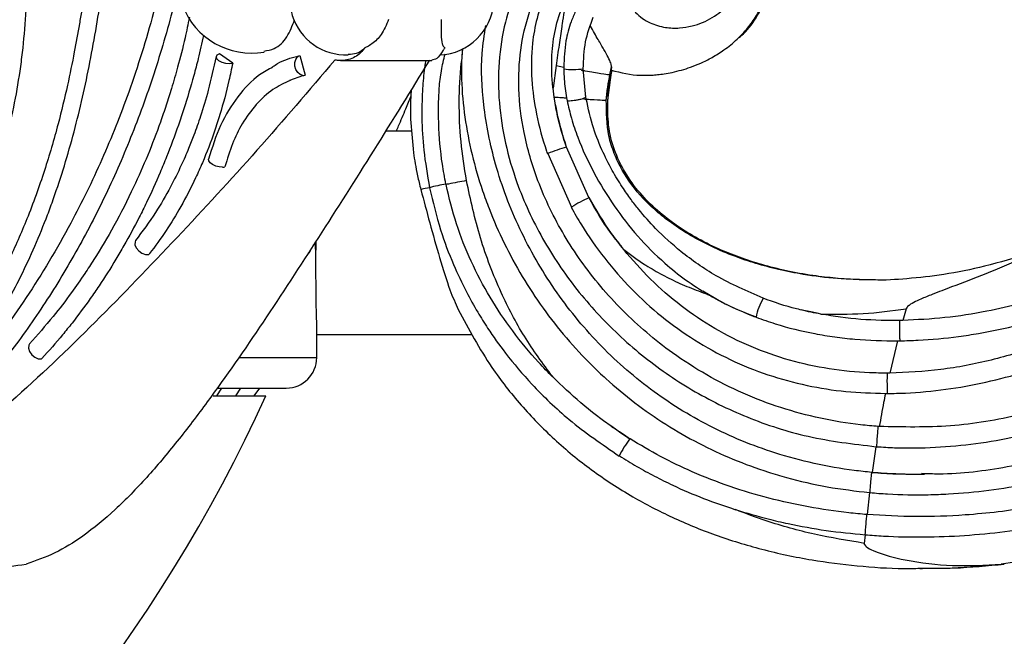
# Model space of a CAD drawing. Header units: millimetres. Extents: x 65 to 121, y 64 to 185.
# Tile 114 of 175: x 90.41 to 95.25, y 124.23 to 127.26. Entities that reach past the tile are written whole.
import ezdxf

# ---------------------------------------------------------------- set-up
doc = ezdxf.new("R2010")
doc.units = ezdxf.units.MM
doc.styles.add('SLDTEXTSTYLE0', font='TXT', dxfattribs={"width": 0.75})
doc.dimstyles.new('SLDDIMSTYLE0', dxfattribs={"dimtxt": 3.5, "dimasz": 3.302, "dimexe": 0, "dimexo": 0.0625, "dimgap": 0.875, "dimtad": 1, "dimdec": 0, "dimlfac": 20, "dimrnd": 1e-09, "dimzin": 12, "dimdsep": 46, "dimtxsty": 'SLDTEXTSTYLE0', "dimsah": 1, "dimcen": 0.09, "dimadec": 0, "dimazin": 3, "dimtfac": 1, "dimtdec": 0, "dimtofl": 0, "dimtmove": 0, "dimatfit": 3, "dimfxl": 0, "dimfrac": 2, "dimtolj": 1, "dimtzin": 12, "dimarcsym": 0})
doc.dimstyles.new('SLDDIMSTYLE1', dxfattribs={"dimtxt": 3.5, "dimasz": 3.302, "dimexe": 0, "dimexo": 0.0625, "dimgap": 0.875, "dimtad": 1, "dimdec": 0, "dimlfac": 20, "dimrnd": 1e-09, "dimzin": 12, "dimdsep": 46, "dimtxsty": 'SLDTEXTSTYLE0', "dimsah": 1, "dimcen": 0.09, "dimadec": 0, "dimazin": 3, "dimtfac": 1, "dimtdec": 0, "dimtmove": 0, "dimatfit": 0, "dimfxl": 0, "dimfrac": 2, "dimtolj": 1, "dimtzin": 12, "dimarcsym": 0})

# ---------------------------------------------------------------- blocks, each defined once
blk = doc.blocks.new('_D')
at = {"color": 7, "linetype": 'Continuous', "lineweight": 18}
for p, q in [((87.9732, 185.0116), (121.2937, 185.0116)), ((120.2937, 185.0116), (120.2937, 118.6561)), ((85.3725, 118.6561), (121.2937, 118.6561))]:
    blk.add_line(p, q, dxfattribs=at)
for points in [[(120.2937, 185.0116), (119.7857, 181.7096), (120.8017, 181.7096)], [(120.2937, 118.6561), (120.8017, 121.9581), (119.7857, 121.9581)]]:
    blk.add_solid(points, dxfattribs=at)
at = {"color": 7, "linetype": 'Continuous', "lineweight": 18, "insert": (115.782, 153.7638), "char_height": 3.5, "attachment_point": 1, "rotation": 90, "style": 'SLDTEXTSTYLE0'}
blk.add_mtext('1327', dxfattribs=at)
blk = doc.blocks.new('_D_1')
at = {"color": 7, "linetype": 'Continuous', "lineweight": 18}
for p, q in [((86.2605, 139.3984), (111.3595, 139.3984)), ((110.3595, 139.3984), (110.3595, 118.6561)), ((85.3725, 118.6561), (111.3595, 118.6561))]:
    blk.add_line(p, q, dxfattribs=at)
for points in [[(110.3595, 139.3984), (109.8515, 136.0964), (110.8675, 136.0964)], [(110.3595, 118.6561), (110.8675, 121.9581), (109.8515, 121.9581)]]:
    blk.add_solid(points, dxfattribs=at)
at = {"color": 7, "linetype": 'Continuous', "lineweight": 18, "insert": (105.8477, 126.8513), "char_height": 3.5, "attachment_point": 1, "rotation": 90, "style": 'SLDTEXTSTYLE0'}
blk.add_mtext('415', dxfattribs=at)

msp = doc.modelspace()

# ---------------------------------------------------------------- linework, layer by layer
at = {"color": 7, "linetype": 'Continuous', "lineweight": 25}
for p, q in [((91.45913, 127.04582), (91.3934, 127.09086)), ((92.58947, 127.11667), (92.58453, 127.05318)), ((91.78999, 127.08255), (91.81522, 126.98584)), ((91.99021, 127.05804), (92.43848, 127.05804)), ((93.04948, 127.03322), (93.03474, 126.92278)), ((93.04948, 127.03321), (93.08739, 127.02633)), ((93.08739, 127.02633), (93.08745, 127.01676)), ((93.19617, 126.87863), (93.18384, 127.0182)), ((93.31467, 126.98833), (93.32212, 127.02771)), ((93.32212, 127.02771), (93.32125, 127.01086)), ((93.32126, 126.98833), (93.32505, 127.01019)), ((91.74062, 126.96145), (91.80374, 126.98493)), ((93.29703, 126.86305), (93.31467, 126.98836)), ((93.30481, 126.86305), (93.32127, 126.98836)), ((93.48326, 126.98558), (93.48507, 126.98558)), ((93.04049, 126.87857), (93.03476, 126.92273)), ((93.10146, 126.87474), (93.10403, 126.86092)), ((92.34255, 126.71086), (92.21076, 126.71086)), ((93.21108, 126.38423), (93.10073, 126.63311)), ((93.00726, 126.60063), (93.00918, 126.60152)), ((93.00917, 126.60152), (93.126, 126.33796)), ((92.50837, 126.4487), (92.50799, 126.4505)), ((93.12431, 126.33663), (93.12601, 126.33796)), ((91.83899, 126.1189), (91.85845, 126.15431)), ((93.77226, 125.92592), (93.82678, 125.89404)), ((94.08519, 125.88392), (94.0692, 125.88928)), ((94.77144, 125.83705), (94.75532, 125.78043)), ((94.33477, 125.81611), (94.30357, 125.82256)), ((94.75532, 125.78043), (94.74094, 125.7802)), ((94.74094, 125.7802), (94.74094, 125.7802)), ((91.87213, 125.71086), (92.63262, 125.71086)), ((91.87246, 125.5978), (91.87246, 125.71086)), ((94.7286, 125.68005), (94.69095, 125.52148)), ((94.7286, 125.68005), (94.74241, 125.68023)), ((94.69095, 125.52148), (94.68002, 125.52144)), ((94.68002, 125.52144), (94.68002, 125.52144)), ((91.38052, 125.40983), (91.4061, 125.4478)), ((91.38819, 125.4478), (91.72246, 125.4478)), ((91.47391, 125.40983), (91.49883, 125.4478)), ((91.59073, 125.4478), (91.56301, 125.40983)), ((91.36301, 125.40983), (91.62246, 125.40983)), ((94.63967, 125.25895), (94.63498, 125.25929)), ((93.41181, 125.19686), (93.41363, 125.19853)), ((94.6235, 125.15986), (94.60509, 125.03324)), ((94.6235, 125.15986), (94.62779, 125.15955)), ((94.62778, 125.15955), (94.62779, 125.15955)), ((93.36186, 125.11525), (93.3603, 125.11396)), ((94.59231, 124.934), (94.57989, 124.82597)), ((94.59231, 124.934), (94.59394, 124.93385)), ((94.59394, 124.93385), (94.59394, 124.93385)), ((94.57989, 124.82597), (94.57872, 124.82606)), ((94.56974, 124.72647), (94.5658, 124.68451)), ((94.56974, 124.72647), (94.57062, 124.7264)), ((94.57062, 124.72639), (94.57062, 124.7264)), ((94.83835, 124.56014), (94.85232, 124.56014))]:
    msp.add_line(p, q, dxfattribs=at)
at = {"color": 1, "linetype": 'Continuous', "lineweight": 25}
msp.add_line((91.49413, 125.5978), (91.87246, 125.5978), dxfattribs=at)
at = {"color": 7, "linetype": 'Continuous', "lineweight": 25, "flags": 128}
for points in [[(91.3934, 127.09086), (91.38184, 127.08532), (91.37704, 127.07718), (91.37974, 127.0677), (91.38953, 127.05831), (91.40491, 127.05045), (91.42354, 127.04532), (91.44258, 127.04369), (91.45913, 127.04582)], [(91.80376, 126.98493), (91.79048, 126.98959), (91.77871, 126.99979), (91.76991, 127.01425), (91.76517, 127.0312), (91.76508, 127.04851), (91.76965, 127.06405), (91.77831, 127.07589), (91.78999, 127.08255)], [(91.40947, 126.53433), (91.3927, 126.53533), (91.37542, 126.53957), (91.3598, 126.5465), (91.34785, 126.55526), (91.34106, 126.56472), (91.34016, 126.57314)], [(90.98125, 126.17335), (90.97861, 126.16717), (90.9784, 126.15253), (90.98485, 126.13668), (90.99697, 126.12206), (91.01292, 126.11087), (91.03026, 126.10483), (91.04636, 126.10485)], [(91.839, 126.11892), (91.83145, 126.11087), (91.82928, 126.10943)], [(90.45897, 125.66496), (90.45558, 125.65843), (90.45422, 125.64347), (90.45946, 125.62695), (90.47049, 125.61139), (90.48565, 125.59917), (90.50262, 125.59215), (90.51881, 125.59139)]]:
    msp.add_lwpolyline(points, dxfattribs=at)
at = {"color": 7, "linetype": 'Continuous', "lineweight": 25}
for centre, radius, start, end in [((91.55189, 127.4583), 0.36346, 121.49749, 279.79262), ((92.0163, 127.36297), 0.27686, 122.61416, 272.21004), ((92.46698, 127.36297), 0.27686, 272.42591, 355.92676), ((91.80728, 127.01322), 0.0285, 262.90272, 286.18445), ((91.40736, 126.59157), 0.05728, 272.11519, 283.60263), ((103.90692, 126.0614), 12.03989, 179.494279, 181.668388), ((94.28807, 125.75248), 0.25811, 147.99268, 170.18813), ((91.72246, 125.5978), 0.15, 270, 0), ((84.62246, 128.60428), 7.69444, 278.917496, 335.470453)]:
    msp.add_arc(centre, radius, start, end, dxfattribs=at)
at = {"color": 1, "linetype": 'Continuous', "lineweight": 25}
for centre, radius, start, end in [((93.13051, 127.34405), 0.33011, 262.50528, 279.29868), ((93.55384, 125.16187), 1.53924, 107.09134, 110.72294), ((92.60472, 125.8139), 0.64391, 98.63963, 105.97485), ((93.6303, 125.50582), 0.97302, 115.47248, 121.2165), ((93.79034, 124.90421), 0.47847, 142.2908, 153.99913)]:
    msp.add_arc(centre, radius, start, end, dxfattribs=at)
at = {"color": 7, "linetype": 'Continuous', "lineweight": 25}
for points, knots in [([(90.85442, 128.06185), (90.83805, 128.00674), (90.80816, 127.90606), (90.78415, 127.75341), (90.76539, 127.62879), (90.75089, 127.52859), (90.73872, 127.44608), (90.72753, 127.37335), (90.71644, 127.30455), (90.70113, 127.21391), (90.67879, 127.09118), (90.64496, 126.9266), (90.59778, 126.73085), (90.53301, 126.50965), (90.45191, 126.28518), (90.36272, 126.08374), (90.27657, 125.91911), (90.19917, 125.78942), (90.12576, 125.67887), (90.04717, 125.57154), (89.95231, 125.45564), (89.84533, 125.34085), (89.736, 125.23842), (89.63422, 125.15467), (89.53564, 125.08267), (89.43151, 125.01671), (89.35011, 124.97058), (89.30318, 124.94984), (89.29602, 124.94667)], [0, 0, 0, 0, 0.044973, 0.0821486, 0.1126193, 0.1365755, 0.1553764, 0.1730595, 0.1899321, 0.205993, 0.2399543, 0.2810467, 0.3295602, 0.3897227, 0.4554828, 0.514526, 0.5654346, 0.6079018, 0.6415025, 0.6795188, 0.7244947, 0.7757665, 0.8240035, 0.8662644, 0.9036811, 0.9449494, 0.9915962, 1, 1, 1, 1]), ([(98.93628, 128.07596), (98.91495, 128.05034), (98.85097, 127.97346), (98.76696, 127.82954), (98.67478, 127.65353), (98.55672, 127.41614), (98.40504, 127.12095), (98.21194, 126.78758), (98.00258, 126.48041), (97.7846, 126.2083), (97.55091, 125.96222), (97.3054, 125.74177), (97.04311, 125.54206), (96.76613, 125.36395), (96.4763, 125.20828), (96.17568, 125.07612), (95.91743, 124.98659), (95.70728, 124.92811), (95.54797, 124.89102), (95.33351, 124.85079), (95.09086, 124.82235), (94.82082, 124.81201), (94.6602, 124.82131), (94.57989, 124.82597)], [0, 0, 0, 0, 0.01718823, 0.05157859, 0.08590322, 0.12021864, 0.18885919, 0.25752445, 0.31887861, 0.38021682, 0.43680689, 0.49339762, 0.54997654, 0.60655801, 0.66312558, 0.71969187, 0.77608415, 0.8042634, 0.83244281, 0.86062271, 0.91702806, 0.95851597, 1, 1, 1, 1]), ([(88.61571, 124.7264), (88.63239, 124.72423), (88.68616, 124.71726), (88.77833, 124.71405), (88.89226, 124.72161), (89.00676, 124.74075), (89.12127, 124.77061), (89.23529, 124.81083), (89.32949, 124.85263), (89.42281, 124.90038), (89.51513, 124.95396), (89.62389, 125.02728), (89.73022, 125.10933), (89.83374, 125.19981), (89.93403, 125.29851), (90.01458, 125.38744), (90.09258, 125.48129), (90.16792, 125.58001), (90.25365, 125.706), (90.33423, 125.83938), (90.40942, 125.97965), (90.47888, 126.12651), (90.53163, 126.25416), (90.58055, 126.3853), (90.62568, 126.51974), (90.67388, 126.68565), (90.7163, 126.85555), (90.75331, 127.02873), (90.78588, 127.20417), (90.82241, 127.43016), (90.8545, 127.65188), (90.88634, 127.86771), (90.9158, 127.96425), (90.93049, 128.0124)], [0, 0, 0, 0, 0.0151889, 0.0489655, 0.0827411, 0.1165151, 0.1502877, 0.1840598, 0.2178312, 0.2347126, 0.2684831, 0.3022534, 0.3360233, 0.3697931, 0.4035628, 0.4373328, 0.4542142, 0.4879846, 0.521755, 0.5555259, 0.5892963, 0.6230672, 0.6568379, 0.6737194, 0.7074886, 0.7412567, 0.7750239, 0.8087892, 0.8425527, 0.876315, 0.9379362, 0.9690464, 1, 1, 1, 1]), ([(88.62594, 124.93385), (88.64198, 124.93149), (88.69475, 124.92373), (88.76698, 124.92178), (88.86069, 124.92812), (88.95475, 124.94374), (89.04856, 124.97068), (89.14173, 125.00566), (89.23408, 125.04845), (89.32483, 125.10106), (89.41402, 125.16053), (89.48403, 125.21348), (89.56952, 125.28604), (89.65287, 125.36486), (89.73302, 125.45144), (89.81047, 125.54361), (89.87017, 125.62178), (89.94167, 125.72474), (90.00996, 125.83282), (90.07358, 125.94745), (90.13341, 126.06676), (90.18937, 126.19063), (90.23981, 126.32021), (90.28589, 126.45379), (90.31915, 126.5638), (90.35595, 126.70494), (90.38797, 126.84954), (90.41292, 126.9986), (90.432, 127.15081), (90.44447, 127.30639), (90.44666, 127.47788), (90.43676, 127.62091), (90.42153, 127.72783), (90.40131, 127.81754), (90.37304, 127.90794), (90.34361, 127.96218), (90.32725, 127.99233)], [0, 0, 0, 0, 0.016775, 0.0551896, 0.0743857, 0.112796, 0.1512036, 0.1703986, 0.2088034, 0.2472064, 0.2664013, 0.3048024, 0.323997, 0.3623971, 0.4007964, 0.419991, 0.4583904, 0.4775848, 0.515984, 0.5543834, 0.5735779, 0.6119776, 0.6503777, 0.6695722, 0.7079732, 0.7271678, 0.7655698, 0.803975, 0.8231707, 0.8615885, 0.9000283, 0.9262199, 0.9457877, 0.9624863, 0.9791485, 1, 1, 1, 1]), ([(91.20389, 127.9691), (91.19514, 127.90831), (91.17954, 127.79993), (91.15376, 127.65956), (91.13168, 127.55183), (91.1117, 127.46263), (91.09143, 127.3785), (91.04213, 127.18803), (90.95642, 126.91327), (90.81876, 126.56858), (90.65229, 126.22789), (90.44737, 125.88649), (90.26699, 125.64378), (90.14672, 125.50043), (90.09552, 125.44184), (90.04521, 125.38648), (89.99592, 125.33426), (89.93979, 125.27689), (89.86644, 125.20531), (89.76605, 125.11286), (89.68804, 125.04863), (89.64437, 125.01267)], [0, 0, 0, 0, 0.0477097, 0.0850506, 0.1121423, 0.1346895, 0.1577673, 0.1813381, 0.2928704, 0.3925629, 0.4923551, 0.6190267, 0.7456778, 0.7705649, 0.7954646, 0.8196084, 0.8421872, 0.8647274, 0.8975686, 0.9426591, 1, 1, 1, 1]), ([(94.59394, 124.93385), (94.62292, 124.93149), (94.71824, 124.92373), (94.84725, 124.92178), (95.0134, 124.92812), (95.17901, 124.94374), (95.34308, 124.97068), (95.50549, 125.00566), (95.6661, 125.04845), (95.82377, 125.10106), (95.9789, 125.16054), (96.10092, 125.21348), (96.25045, 125.28604), (96.39694, 125.36486), (96.53906, 125.45144), (96.6776, 125.54361), (96.78549, 125.62178), (96.91637, 125.72474), (97.04322, 125.83282), (97.16426, 125.94745), (97.28064, 126.06676), (97.39227, 126.19063), (97.49719, 126.32022), (97.59679, 126.45379), (97.67209, 126.5638), (97.76035, 126.70494), (97.84277, 126.84954), (97.91638, 126.9986), (97.98249, 127.15081), (98.03999, 127.30639), (98.08652, 127.47788), (98.10751, 127.62091), (98.11099, 127.72783), (98.10199, 127.81754), (98.08013, 127.90794), (98.04624, 127.96218), (98.0274, 127.99233)], [0, 0, 0, 0, 0.0167749, 0.0551895, 0.0743856, 0.112796, 0.1512035, 0.1703987, 0.2088034, 0.2472065, 0.2664012, 0.3048025, 0.323997, 0.3623972, 0.4007965, 0.4199909, 0.4583903, 0.4775847, 0.5159839, 0.5543834, 0.5735779, 0.6119777, 0.6503776, 0.6695722, 0.7079732, 0.7271679, 0.7655698, 0.803975, 0.8231707, 0.8615886, 0.9000283, 0.9262199, 0.9457877, 0.9624863, 0.9791485, 1, 1, 1, 1]), ([(97.9477, 127.93199), (97.96236, 127.90748), (98.00056, 127.84363), (98.01396, 127.71876), (98.00422, 127.57685), (97.95967, 127.37022), (97.86461, 127.10898), (97.73484, 126.85345), (97.58666, 126.60853), (97.42058, 126.37455), (97.19569, 126.11363), (96.9475, 125.87487), (96.7233, 125.69597), (96.48759, 125.53354), (96.24087, 125.38784), (95.92944, 125.24284), (95.60487, 125.12934), (95.27179, 125.05616), (95.0173, 125.02122), (94.87633, 125.0263), (94.84777, 125.02733)], [0, 0, 0, 0, 0.0184189, 0.0479759, 0.0790217, 0.1101542, 0.18307, 0.2558398, 0.2921736, 0.3649093, 0.4376386, 0.5103662, 0.5830911, 0.6194231, 0.692149, 0.7648822, 0.8376242, 0.9103834, 0.9818419, 1, 1, 1, 1]), ([(94.57062, 124.7264), (94.60046, 124.72423), (94.69666, 124.71726), (94.85966, 124.71405), (95.05898, 124.72161), (95.25743, 124.74075), (95.45446, 124.77061), (95.64956, 124.81083), (95.8102, 124.85263), (95.9691, 124.90038), (96.12619, 124.95396), (96.31143, 125.02728), (96.49304, 125.10933), (96.6707, 125.19981), (96.84403, 125.29851), (96.98458, 125.38744), (97.12191, 125.48129), (97.25595, 125.58001), (97.41112, 125.706), (97.56011, 125.83938), (97.70274, 125.97965), (97.83865, 126.12651), (97.94593, 126.25416), (98.04878, 126.3853), (98.14727, 126.51974), (98.25873, 126.68566), (98.3637, 126.85555), (98.46273, 127.02874), (98.55734, 127.20411), (98.67239, 127.43046), (98.78669, 127.65014), (98.86614, 127.81748), (98.90371, 127.86853), (98.905, 127.87028)], [0, 0, 0, 0, 0.0156562, 0.0504723, 0.085287, 0.1201002, 0.1549122, 0.1897233, 0.2245337, 0.2419347, 0.2767443, 0.3115534, 0.3463624, 0.3811714, 0.4159802, 0.4507893, 0.4681901, 0.5029995, 0.5378092, 0.5726189, 0.6074285, 0.6422385, 0.6770483, 0.6944493, 0.7292575, 0.7640646, 0.7988707, 0.833675, 0.8684775, 0.9032785, 0.9667956, 0.9988631, 1, 1, 1, 1]), ([(93.63017, 127.75801), (93.61477, 127.76709), (93.55404, 127.80288), (93.43602, 127.83492), (93.28394, 127.82114), (93.1598, 127.76809), (93.03294, 127.67639), (92.92839, 127.5535), (92.84666, 127.39745), (92.79256, 127.23485), (92.76417, 127.05083), (92.76589, 126.84991), (92.79695, 126.65096), (92.86333, 126.42501), (92.97677, 126.18002), (93.1465, 125.9285), (93.35161, 125.70522), (93.54798, 125.54644), (93.75986, 125.41063), (93.99037, 125.29763), (94.29488, 125.19873), (94.51142, 125.17312), (94.6235, 125.15986)], [0, 0, 0, 0, 0.012605, 0.0497292, 0.0838692, 0.1186078, 0.1435721, 0.1938609, 0.2305503, 0.2672809, 0.3141651, 0.3611028, 0.4083809, 0.4556364, 0.5267143, 0.5977474, 0.6687611, 0.7397699, 0.775202, 0.8462157, 0.920405, 1, 1, 1, 1]), ([(93.43946, 127.29609), (93.45071, 127.28542), (93.47249, 127.26474), (93.52197, 127.23707), (93.58405, 127.21879), (93.65487, 127.21624), (93.73418, 127.22913), (93.81935, 127.26473), (93.90046, 127.33069), (93.96172, 127.41939), (93.98922, 127.51516), (93.98815, 127.60908), (93.96845, 127.69309), (93.92616, 127.77958), (93.88258, 127.82978), (93.85976, 127.85605)], [0, 0, 0, 0, 0.0424921, 0.0823047, 0.1549579, 0.2194912, 0.2767873, 0.3759254, 0.4698863, 0.5607686, 0.6686296, 0.7379683, 0.8177071, 0.9045939, 1, 1, 1, 1]), ([(94.63498, 125.25929), (94.6059, 125.26174), (94.51022, 125.26983), (94.3492, 125.2967), (94.15533, 125.34836), (93.968, 125.4197), (93.78928, 125.5099), (93.58629, 125.64037), (93.37162, 125.82314), (93.16878, 126.06374), (93.03751, 126.28412), (92.94578, 126.49666), (92.88812, 126.69299), (92.86152, 126.91037), (92.87053, 127.11059), (92.90812, 127.27689), (92.96522, 127.41275), (93.02562, 127.51097), (93.09429, 127.59071), (93.17863, 127.6624), (93.2848, 127.71694), (93.40984, 127.7343), (93.50174, 127.71413), (93.54873, 127.68943), (93.5615, 127.68273)], [0, 0, 0, 0, 0.02262296, 0.07444343, 0.1262595, 0.17782907, 0.22940091, 0.28097157, 0.36430271, 0.44646495, 0.52332388, 0.5616625, 0.62529093, 0.68077374, 0.73020906, 0.77956224, 0.81169086, 0.84378349, 0.86829611, 0.89277755, 0.92910584, 0.95893107, 0.98884636, 1, 1, 1, 1]), ([(93.5615, 127.68273), (93.53469, 127.68968), (93.46462, 127.70788), (93.34484, 127.69298), (93.21076, 127.63713), (93.08617, 127.53378), (93.00078, 127.40142), (92.95324, 127.26641), (92.92792, 127.12557), (92.9263, 126.96652), (92.95116, 126.78842), (92.98407, 126.6683), (93.00582, 126.60482), (93.00726, 126.60063)], [0, 0, 0, 0, 0.0553938, 0.1448089, 0.2360424, 0.3448697, 0.4644288, 0.5476253, 0.6309427, 0.7507092, 0.865243, 0.9910951, 1, 1, 1, 1]), ([(93.94175, 127.1647), (93.95175, 127.17294), (93.99125, 127.20554), (94.04337, 127.27919), (94.09336, 127.37759), (94.10755, 127.4482), (94.11418, 127.48119)], [0, 0, 0, 0, 0.1053812, 0.4165024, 0.7273649, 1, 1, 1, 1]), ([(91.1914, 127.42691), (91.18471, 127.39777), (91.15219, 127.25606), (91.09597, 127.06455), (91.0242, 126.85278), (90.94604, 126.646), (90.85901, 126.44669), (90.76377, 126.25561), (90.66328, 126.07016), (90.55524, 125.89337), (90.41173, 125.68398), (90.29051, 125.52587), (90.16374, 125.37761), (90.04069, 125.24385), (89.88617, 125.0921), (89.76003, 124.98371), (89.69501, 124.9317), (89.69405, 124.93093)], [0, 0, 0, 0, 0.0270517, 0.1315928, 0.1838421, 0.2360915, 0.3406301, 0.3928791, 0.4451281, 0.5496638, 0.6019126, 0.7064461, 0.7586947, 0.8109429, 0.9039375, 0.9985775, 1, 1, 1, 1]), ([(93.03475, 126.92283), (93.03465, 126.9237), (93.02878, 126.9775), (93.02515, 127.07448), (93.04276, 127.21317), (93.07129, 127.30468), (93.09453, 127.35183), (93.09843, 127.35974)], [0, 0, 0, 0, 0.0058604, 0.3630664, 0.6473599, 0.940834, 1, 1, 1, 1]), ([(93.09844, 127.35974), (93.09204, 127.31938), (93.08495, 127.27474), (93.07397, 127.1999), (93.06412, 127.13141), (93.05456, 127.06726), (93.04948, 127.03322)], [0, 0, 0, 0, 0.3712331, 0.4106843, 0.6872836, 1, 1, 1, 1]), ([(94.62779, 125.15955), (94.65695, 125.1578), (94.75284, 125.15202), (94.91592, 125.15428), (95.11538, 125.17288), (95.31245, 125.20728), (95.50615, 125.256), (95.75935, 125.33901), (96.00361, 125.44744), (96.23621, 125.57776), (96.40441, 125.68583), (96.62004, 125.84289), (96.822, 126.01824), (97.0088, 126.20893), (97.14103, 126.35914), (97.27963, 126.53426), (97.40985, 126.72213), (97.52334, 126.91966), (97.60608, 127.10507), (97.64169, 127.25018), (97.64376, 127.33156), (97.64419, 127.34813)], [0, 0, 0, 0, 0.0218209, 0.0717529, 0.1216922, 0.1714407, 0.2211849, 0.2709265, 0.3705633, 0.4202986, 0.4700329, 0.5197659, 0.6193511, 0.6690814, 0.7188119, 0.7685418, 0.8356373, 0.8892575, 0.9385371, 0.9874861, 1, 1, 1, 1]), ([(97.54482, 127.34618), (97.54282, 127.31306), (97.53784, 127.23097), (97.49786, 127.10393), (97.41024, 126.91244), (97.27404, 126.69211), (97.09014, 126.44857), (96.89812, 126.23249), (96.69048, 126.03249), (96.46813, 125.8507), (96.23985, 125.69428), (96.0085, 125.56271), (95.78375, 125.45826), (95.55891, 125.37542), (95.29778, 125.30357), (94.99024, 125.25119), (94.75649, 125.25636), (94.63967, 125.25895)], [0, 0, 0, 0, 0.0260759, 0.0646515, 0.1033657, 0.190745, 0.2658991, 0.3410633, 0.4156625, 0.4902557, 0.5646062, 0.6311279, 0.697643, 0.7577965, 0.8179424, 0.9090067, 1, 1, 1, 1]), ([(93.14568, 127.30026), (93.13797, 127.28312), (93.11706, 127.23663), (93.09284, 127.14457), (93.08937, 127.06923), (93.08739, 127.02631)], [0, 0, 0, 0, 0.2009183, 0.5447516, 1, 1, 1, 1]), ([(91.24601, 127.27115), (91.23916, 127.23709), (91.22234, 127.15358), (91.19205, 127.03729), (91.16046, 126.9274), (91.13198, 126.83772), (91.07505, 126.67178), (90.99201, 126.47063), (90.8787, 126.24885), (90.79629, 126.1097), (90.72567, 126.00147), (90.65953, 125.90714), (90.56963, 125.78943), (90.49836, 125.70926), (90.45895, 125.66493)], [0, 0, 0, 0, 0.0523471, 0.1283326, 0.1844686, 0.2295591, 0.2755904, 0.4613737, 0.5800935, 0.6896076, 0.7365823, 0.8037932, 0.8915205, 1, 1, 1, 1]), ([(91.61253, 127.10465), (91.62978, 127.10754), (91.67346, 127.11485), (91.72926, 127.16828), (91.75226, 127.22915), (91.76343, 127.2587)], [0, 0, 0, 0, 0.2513231, 0.6363881, 1, 1, 1, 1]), ([(92.22632, 127.25949), (92.21549, 127.23379), (92.19614, 127.1879), (92.15518, 127.14675), (92.12542, 127.12792), (92.11314, 127.12263), (92.10935, 127.121)], [0, 0, 0, 0, 0.4437906, 0.7924366, 0.9360303, 1, 1, 1, 1]), ([(92.48517, 127.25949), (92.48445, 127.23379), (92.48318, 127.1879), (92.48658, 127.14675), (92.49488, 127.12791), (92.50047, 127.12263), (92.5022, 127.121)], [0, 0, 0, 0, 0.4437876, 0.7924363, 0.9360287, 1, 1, 1, 1]), ([(93.18385, 127.01825), (93.18537, 127.06258), (93.18837, 127.15034), (93.21802, 127.23134), (93.2327, 127.27143)], [0, 0, 0, 0, 0.5051204, 1, 1, 1, 1]), ([(94.60312, 125.03343), (94.57428, 125.03641), (94.47912, 125.04625), (94.31898, 125.07464), (94.07785, 125.13908), (93.80212, 125.25242), (93.50902, 125.43529), (93.25149, 125.66264), (93.03481, 125.92926), (92.86397, 126.22604), (92.74724, 126.53348), (92.68994, 126.82525), (92.67669, 127.05664), (92.69694, 127.1851), (92.70416, 127.23087)], [0, 0, 0, 0, 0.0269708, 0.0889727, 0.1509687, 0.258736, 0.3645435, 0.4703456, 0.5761451, 0.6819245, 0.7867956, 0.8795668, 0.9570807, 1, 1, 1, 1]), ([(93.32212, 127.02771), (93.32169, 127.03317), (93.32081, 127.04418), (93.3071, 127.07325), (93.28558, 127.11213), (93.2568, 127.16044), (93.23219, 127.2046), (93.21927, 127.22778)], [0, 0, 0, 0, 0.1942936, 0.3911272, 0.5821478, 0.7806371, 1, 1, 1, 1]), ([(97.24181, 127.18964), (97.23405, 127.15712), (97.21385, 127.07245), (97.14433, 126.94781), (97.03426, 126.79111), (96.8894, 126.62175), (96.65044, 126.38526), (96.38969, 126.17188), (96.11132, 125.98452), (95.89408, 125.85763), (95.66792, 125.74662), (95.43331, 125.65355), (95.19102, 125.58206), (94.94291, 125.53306), (94.77492, 125.52534), (94.69095, 125.52148)], [0, 0, 0, 0, 0.0314917, 0.0819787, 0.1326587, 0.2115989, 0.290609, 0.4480003, 0.5267305, 0.6054501, 0.6840293, 0.76315, 0.8422458, 0.9211447, 1, 1, 1, 1]), ([(91.31581, 127.1821), (91.30737, 127.14389), (91.29265, 127.07718), (91.26047, 126.95656), (91.22802, 126.84734), (91.18329, 126.71399), (91.14442, 126.60977), (91.0921, 126.48283), (91.04733, 126.38398), (90.98792, 126.26398), (90.93765, 126.17092), (90.87165, 126.05839), (90.81635, 125.97147), (90.7443, 125.86689), (90.6844, 125.7865), (90.60525, 125.68822), (90.55475, 125.63034), (90.51955, 125.59219), (90.51881, 125.59139)], [0, 0, 0, 0, 0.0596082, 0.1040608, 0.1929831, 0.2374354, 0.3263573, 0.3708095, 0.4597309, 0.5041832, 0.5931037, 0.6375564, 0.7264768, 0.7709289, 0.8598489, 0.9043013, 0.9979756, 1, 1, 1, 1]), ([(94.68032, 125.42145), (94.70966, 125.42193), (94.80562, 125.42348), (94.96771, 125.43908), (95.16446, 125.47462), (95.35773, 125.52572), (95.54679, 125.59045), (95.73125, 125.66729), (95.91072, 125.75518), (96.08495, 125.85309), (96.25386, 125.95997), (96.47225, 126.11296), (96.67942, 126.28173), (96.87282, 126.4655), (97.01069, 126.61052), (97.13847, 126.76538), (97.23504, 126.90725), (97.29994, 127.03291), (97.32948, 127.11522), (97.338, 127.16407), (97.34019, 127.17665)], [0, 0, 0, 0, 0.026289, 0.0859814, 0.1456629, 0.2053354, 0.2650007, 0.3246597, 0.3843152, 0.4439672, 0.5036157, 0.563262, 0.6826703, 0.7423197, 0.8019746, 0.8616512, 0.9219545, 0.9552775, 0.9884807, 1, 1, 1, 1]), ([(92.10935, 127.121), (92.1061, 127.11676), (92.08823, 127.09344), (92.04647, 127.06373), (91.99621, 127.05547), (91.96701, 127.05994), (91.96097, 127.06086)], [0, 0, 0, 0, 0.0884204, 0.4857203, 0.8936387, 1, 1, 1, 1]), ([(92.0272, 127.08967), (92.04133, 127.09016), (92.06865, 127.09109), (92.09456, 127.10787), (92.10701, 127.11892), (92.10935, 127.121)], [0, 0, 0, 0, 0.4650994, 0.8993394, 1, 1, 1, 1]), ([(92.5022, 127.121), (92.49974, 127.11677), (92.48623, 127.09353), (92.46309, 127.06396), (92.44617, 127.06139), (92.43837, 127.06021)], [0, 0, 0, 0, 0.10709473, 0.58831099, 1, 1, 1, 1]), ([(92.50799, 126.4505), (92.50173, 126.48327), (92.48294, 126.58165), (92.46863, 126.768), (92.47089, 126.95133), (92.49707, 127.06306), (92.50349, 127.09045)], [0, 0, 0, 0, 0.15512944, 0.46582153, 0.86901726, 1, 1, 1, 1]), ([(92.58988, 127.1168), (92.5879, 127.10292), (92.58568, 127.08738), (92.58601, 127.07174), (92.58605, 127.07006)], [0, 0, 0, 0, 0.8926552, 1, 1, 1, 1]), ([(91.96097, 127.06086), (91.83427, 126.91185), (91.58087, 126.61382), (91.18597, 126.18614), (90.78451, 125.76798), (90.43484, 125.43491), (90.14125, 125.18388), (89.90762, 125.00499), (89.66753, 124.84633), (89.4349, 124.72258), (89.21207, 124.63125), (89.07173, 124.59876), (89.00135, 124.58246)], [0, 0, 0, 0, 0.1415494, 0.2831057, 0.4250453, 0.5669532, 0.6427886, 0.7186126, 0.7952357, 0.8718347, 0.9357246, 1, 1, 1, 1]), ([(92.42697, 127.06086), (92.33545, 126.91185), (92.1524, 126.61382), (91.88024, 126.18614), (91.60852, 125.76798), (91.37747, 125.43491), (91.18661, 125.18388), (91.0359, 125.00499), (90.88165, 124.84633), (90.73121, 124.72258), (90.58538, 124.63125), (90.49042, 124.59876), (90.44279, 124.58246)], [0, 0, 0, 0, 0.1415497, 0.2831059, 0.4250455, 0.5669533, 0.6427887, 0.7186128, 0.7952358, 0.8718347, 0.9357247, 1, 1, 1, 1]), ([(91.37717, 127.078), (91.3651, 127.02215), (91.3434, 126.92171), (91.30503, 126.79417), (91.27183, 126.69952), (91.24011, 126.61922), (91.20256, 126.53347), (91.14933, 126.4274), (91.07597, 126.30113), (91.01471, 126.21848), (90.98123, 126.17331)], [0, 0, 0, 0, 0.1588577, 0.2857211, 0.381471, 0.4515122, 0.5415778, 0.6628901, 0.8157187, 1, 1, 1, 1]), ([(91.45913, 127.04582), (91.45314, 127.01697), (91.43518, 126.93038), (91.40505, 126.81886), (91.36153, 126.68411), (91.32171, 126.58041), (91.26619, 126.45641), (91.20766, 126.34346), (91.13132, 126.21932), (91.07681, 126.14366), (91.04741, 126.10619), (91.04636, 126.10485)], [0, 0, 0, 0, 0.078703, 0.236189, 0.3148923, 0.4723778, 0.5510811, 0.7085639, 0.8487782, 0.9945963, 1, 1, 1, 1]), ([(91.65703, 127.02881), (91.66445, 127.03373), (91.70206, 127.05869), (91.7482, 127.07291), (91.7864, 127.08172), (91.78999, 127.08255)], [0, 0, 0, 0, 0.1819464, 0.9229404, 1, 1, 1, 1]), ([(92.40839, 127.05804), (92.40593, 127.04172), (92.39844, 126.99191), (92.39097, 126.89822), (92.38823, 126.76771), (92.39689, 126.60847), (92.41676, 126.49453), (92.4275, 126.43295)], [0, 0, 0, 0, 0.0788574, 0.2407165, 0.4484569, 0.7018995, 1, 1, 1, 1]), ([(92.60899, 126.46782), (92.59891, 126.53184), (92.57875, 126.6599), (92.57071, 126.85362), (92.5771, 126.98472), (92.58425, 127.05058), (92.5845, 127.05286)], [0, 0, 0, 0, 0.3307972, 0.6616438, 0.9882573, 1, 1, 1, 1]), ([(92.58452, 127.05255), (92.5844, 127.02336), (92.58401, 126.9321), (92.59842, 126.77908), (92.63357, 126.59607), (92.67703, 126.44696), (92.73006, 126.30124), (92.79245, 126.15909), (92.8814, 125.99545), (92.98359, 125.83974), (93.09832, 125.69305), (93.20402, 125.57944), (93.31664, 125.47297), (93.43589, 125.37374), (93.58867, 125.26744), (93.75002, 125.17471), (93.91867, 125.09621), (94.0642, 125.04292), (94.21893, 124.997), (94.38462, 124.95844), (94.5225, 124.94222), (94.59231, 124.934)], [0, 0, 0, 0, 0.0273349, 0.0854618, 0.143574, 0.2016754, 0.2307027, 0.2887971, 0.34689, 0.4049808, 0.4630739, 0.5211683, 0.5501954, 0.6082895, 0.6663844, 0.7244799, 0.7825744, 0.8406674, 0.8696941, 0.9340345, 1, 1, 1, 1]), ([(100.26928, 127.06086), (100.0473, 126.91185), (99.60332, 126.61382), (98.92467, 126.18614), (98.23978, 125.76798), (97.64891, 125.43491), (97.15597, 125.18388), (96.76489, 125.00499), (96.36363, 124.84633), (95.97384, 124.72258), (95.59873, 124.63125), (95.35933, 124.59876), (95.23927, 124.58246)], [0, 0, 0, 0, 0.1415495, 0.2831059, 0.4250453, 0.5669533, 0.6427886, 0.7186127, 0.7952358, 0.8718349, 0.9357248, 1, 1, 1, 1]), ([(91.65697, 127.02553), (91.6346, 127.01391), (91.57001, 126.98035), (91.4817, 126.884), (91.3942, 126.74552), (91.35813, 126.63046), (91.34016, 126.57316)], [0, 0, 0, 0, 0.15046255, 0.43440526, 0.71830833, 1, 1, 1, 1]), ([(93.08745, 127.01676), (93.08796, 127.0001), (93.08895, 126.96796), (93.09384, 126.92053), (93.09892, 126.89), (93.10146, 126.87472)], [0, 0, 0, 0, 0.34934002, 0.67415302, 1, 1, 1, 1]), ([(93.17402, 127.0109), (93.18011, 127.00984), (93.20347, 127.00576), (93.2539, 126.99712), (93.30284, 126.9892), (93.3107, 126.98863), (93.31467, 126.98835)], [0, 0, 0, 0, 0.0589568, 0.2260537, 0.6092021, 1, 1, 1, 1]), ([(93.32125, 127.01086), (93.36906, 126.99896), (93.42272, 126.98561), (93.47731, 126.9857), (93.48326, 126.98571)], [0, 0, 0, 0, 0.8910695, 1, 1, 1, 1]), ([(91.74134, 126.96089), (91.71265, 126.94711), (91.65238, 126.91818), (91.57324, 126.84502), (91.50713, 126.7539), (91.4552, 126.65047), (91.43237, 126.57436), (91.42083, 126.5359)], [0, 0, 0, 0, 0.19484812, 0.4093251, 0.6235942, 0.80976811, 1, 1, 1, 1]), ([(93.29703, 126.86305), (93.29788, 126.87401), (93.29962, 126.89649), (93.30572, 126.9418), (93.311, 126.96926), (93.31467, 126.98837)], [0, 0, 0, 0, 0.2242302, 0.4602363, 1, 1, 1, 1]), ([(93.30481, 126.86305), (93.30565, 126.87401), (93.30739, 126.89649), (93.31313, 126.9418), (93.31793, 126.96926), (93.32127, 126.98837)], [0, 0, 0, 0, 0.2242301, 0.4602374, 1, 1, 1, 1]), ([(92.33748, 126.91599), (92.3369, 126.90974), (92.32732, 126.80647), (92.3383, 126.70274), (92.34862, 126.60529)], [0, 0, 0, 0, 0.0604964, 1, 1, 1, 1]), ([(92.2642, 126.71086), (92.26789, 126.71938), (92.28347, 126.75538), (92.30749, 126.81367), (92.32779, 126.86384), (92.33635, 126.88501)], [0, 0, 0, 0, 0.1518821, 0.6419969, 1, 1, 1, 1]), ([(93.10146, 126.63313), (93.09124, 126.6645), (93.06508, 126.74484), (93.04979, 126.82799), (93.04047, 126.87867)], [0, 0, 0, 0, 0.3904796, 1, 1, 1, 1]), ([(93.04048, 126.87863), (93.05326, 126.8778), (93.07416, 126.87646), (93.09382, 126.8752), (93.10146, 126.87472)], [0, 0, 0, 0, 0.611617, 1, 1, 1, 1]), ([(93.10057, 126.63306), (93.08413, 126.68332), (93.05884, 126.76062), (93.04699, 126.84096), (93.04285, 126.86906)], [0, 0, 0, 0, 0.6502859, 1, 1, 1, 1]), ([(93.10403, 126.86092), (93.106, 126.86076), (93.11106, 126.86037), (93.12299, 126.86085), (93.13895, 126.86258), (93.15584, 126.86537), (93.17168, 126.86888), (93.1847, 126.87273), (93.19328, 126.87643), (93.19567, 126.8786), (93.19597, 126.87968), (93.19596, 126.87987), (93.19596, 126.88)], [0, 0, 0, 0, 0.081642, 0.2099225, 0.3382026, 0.4664765, 0.5947468, 0.7230226, 0.8512984, 0.9730418, 0.9808903, 1, 1, 1, 1]), ([(93.10403, 126.86092), (93.11067, 126.83185), (93.12462, 126.77081), (93.16535, 126.65175), (93.23303, 126.50602), (93.33239, 126.34224), (93.44839, 126.19282), (93.56857, 126.07335), (93.68556, 125.97841), (93.7597, 125.93199), (93.79696, 125.90867)], [0, 0, 0, 0, 0.0740008, 0.1553783, 0.3125924, 0.4698961, 0.6269281, 0.7839552, 0.8914306, 1, 1, 1, 1]), ([(93.18539, 126.86945), (93.1963, 126.86877), (93.23886, 126.86616), (93.28503, 126.86347), (93.29303, 126.86321), (93.29703, 126.86308)], [0, 0, 0, 0, 0.1468499, 0.5727082, 1, 1, 1, 1]), ([(94.06894, 125.89005), (93.99007, 125.92405), (93.84595, 125.98617), (93.67202, 126.10843), (93.54792, 126.22071), (93.4692, 126.30899), (93.4156, 126.37803), (93.37126, 126.4416), (93.32201, 126.52269), (93.27109, 126.62484), (93.2231, 126.74798), (93.20445, 126.83983), (93.19447, 126.88896)], [0, 0, 0, 0, 0.1838553, 0.3359439, 0.4577763, 0.5483133, 0.5934988, 0.647399, 0.7154074, 0.796499, 0.8911316, 1, 1, 1, 1]), ([(94.62034, 125.98021), (94.59852, 125.98006), (94.53779, 125.97964), (94.44056, 125.98593), (94.32146, 125.99884), (94.20058, 126.01961), (94.07884, 126.04896), (93.96665, 126.08423), (93.85697, 126.12726), (93.75039, 126.17911), (93.64457, 126.24348), (93.5475, 126.31806), (93.45933, 126.40626), (93.38645, 126.5062), (93.33333, 126.61873), (93.30311, 126.73927), (93.30424, 126.82181), (93.30481, 126.86305)], [0, 0, 0, 0, 0.0374888, 0.1043361, 0.1670436, 0.242816, 0.3141351, 0.3809917, 0.4434342, 0.5147903, 0.5823568, 0.6535158, 0.7218109, 0.7927978, 0.8613783, 0.9307522, 1, 1, 1, 1]), ([(96.75404, 126.85081), (96.72994, 126.8278), (96.60943, 126.71275), (96.45879, 126.53407), (96.23066, 126.31332), (95.9889, 126.13113), (95.67482, 125.97008), (95.39665, 125.87602), (95.15802, 125.82133), (94.96311, 125.79031), (94.82458, 125.78372), (94.75532, 125.78043)], [0, 0, 0, 0, 0.0426039, 0.213019, 0.2982516, 0.4481714, 0.5981035, 0.7479104, 0.8226627, 0.9113399, 1, 1, 1, 1]), ([(94.74241, 125.68023), (94.77182, 125.681), (94.86782, 125.68351), (94.99672, 125.69603), (95.1613, 125.72107), (95.29172, 125.74861), (95.45246, 125.79187), (95.5791, 125.83349), (95.7339, 125.8948), (95.85468, 125.9514), (96.00074, 126.03155), (96.11296, 126.10387), (96.24669, 126.20339), (96.37364, 126.31172), (96.52042, 126.45904), (96.66269, 126.62092), (96.7683, 126.7258), (96.82107, 126.7782)], [0, 0, 0, 0, 0.0362699, 0.1184266, 0.1594781, 0.2416238, 0.2826747, 0.3648214, 0.4058737, 0.4880326, 0.5290869, 0.6112636, 0.6523184, 0.7344856, 0.8166295, 0.9083658, 1, 1, 1, 1]), ([(92.3486, 126.60528), (92.35381, 126.56952), (92.36166, 126.51573), (92.37879, 126.44704), (92.38453, 126.424)], [0, 0, 0, 0, 0.6646908, 1, 1, 1, 1]), ([(92.60899, 126.46782), (92.59417, 126.46503), (92.56208, 126.45898), (92.52945, 126.45275), (92.51263, 126.44952), (92.50837, 126.4487)], [0, 0, 0, 0, 0.3904774, 0.8457405, 1, 1, 1, 1]), ([(93.03319, 125.50255), (92.985, 125.56801), (92.88865, 125.69892), (92.76969, 125.92921), (92.67054, 126.18522), (92.62953, 126.37351), (92.60899, 126.46782)], [0, 0, 0, 0, 0.2288297, 0.4575884, 0.7283224, 1, 1, 1, 1]), ([(92.38453, 126.424), (92.39891, 126.36978), (92.42778, 126.26094), (92.47761, 126.08587), (92.52257, 125.9372), (92.55437, 125.86543), (92.56783, 125.83505)], [0, 0, 0, 0, 0.2638646, 0.5296977, 0.8009004, 1, 1, 1, 1]), ([(92.4275, 126.43294), (92.44401, 126.36326), (92.47454, 126.23441), (92.53927, 126.06451), (92.60242, 125.93021), (92.65995, 125.82688), (92.72315, 125.72589), (92.8089, 125.60546), (92.93975, 125.45212), (93.12294, 125.27668), (93.27641, 125.17147), (93.3603, 125.11396)], [0, 0, 0, 0, 0.1290344, 0.2386074, 0.327848, 0.3974696, 0.4525642, 0.5434776, 0.6647749, 0.8167635, 1, 1, 1, 1]), ([(93.03326, 125.50248), (93.00998, 125.52632), (92.94007, 125.59786), (92.83389, 125.72667), (92.72206, 125.89258), (92.62964, 126.06906), (92.55554, 126.25456), (92.52416, 126.38371), (92.50837, 126.4487)], [0, 0, 0, 0, 0.0909756, 0.273101, 0.4552478, 0.6374145, 0.8175434, 1, 1, 1, 1]), ([(93.3728, 126.1442), (93.35388, 126.16694), (93.29199, 126.2413), (93.24412, 126.32562), (93.21089, 126.38415)], [0, 0, 0, 0, 0.3058009, 1, 1, 1, 1]), ([(93.38234, 126.1291), (93.36208, 126.1551), (93.29906, 126.23594), (93.24708, 126.32431), (93.21182, 126.38426)], [0, 0, 0, 0, 0.32154742, 1, 1, 1, 1]), ([(93.12431, 126.33663), (93.14074, 126.30765), (93.19009, 126.22063), (93.2862, 126.08388), (93.418, 125.93288), (93.56626, 125.79791), (93.7292, 125.68113), (93.90488, 125.58467), (94.09078, 125.50989), (94.28195, 125.45834), (94.47583, 125.42731), (94.60505, 125.4234), (94.66987, 125.42143)], [0, 0, 0, 0, 0.0528939, 0.1587999, 0.2647123, 0.3706331, 0.4765654, 0.5825027, 0.6884385, 0.7943638, 0.8968515, 1, 1, 1, 1]), ([(95.61476, 126.20963), (95.53669, 126.17565), (95.38816, 126.11101), (95.16663, 126.04615), (94.96465, 126.0047), (94.78217, 125.98507), (94.66514, 125.97721), (94.6088, 125.9795), (94.60691, 125.97957)], [0, 0, 0, 0, 0.2452894, 0.4666859, 0.6636473, 0.8381936, 0.9945899, 1, 1, 1, 1]), ([(95.61474, 126.20962), (95.58502, 126.19565), (95.43601, 126.12562), (95.23067, 126.03448), (95.01955, 125.95406), (94.91258, 125.91365), (94.85056, 125.88859), (94.80995, 125.86938), (94.78573, 125.85547), (94.77383, 125.84287), (94.77207, 125.83857), (94.77145, 125.83705)], [0, 0, 0, 0, 0.1065359, 0.5340088, 0.7281568, 0.839114, 0.9049625, 0.9448878, 0.9849881, 0.9947203, 1, 1, 1, 1]), ([(91.86761, 126.11308), (91.86742, 126.12166), (91.86704, 126.1382), (91.86698, 126.15784), (91.86695, 126.1673)], [0, 0, 0, 0, 0.5181205, 1, 1, 1, 1]), ([(93.38239, 126.129), (93.39992, 126.11555), (93.43539, 126.08832), (93.49886, 126.04649), (93.57319, 126.00349), (93.65951, 125.96145), (93.73472, 125.93044), (93.7813, 125.91414), (93.79698, 125.90865)], [0, 0, 0, 0, 0.1404214, 0.2841978, 0.482946, 0.6860736, 0.8943436, 1, 1, 1, 1]), ([(94.68002, 125.52144), (94.65071, 125.52175), (94.55487, 125.5228), (94.39284, 125.53927), (94.19715, 125.58147), (94.00802, 125.64774), (93.82862, 125.73735), (93.66238, 125.84939), (93.51124, 125.97934), (93.42507, 126.07945), (93.38247, 126.12894)], [0, 0, 0, 0, 0.0593735, 0.1941319, 0.3289208, 0.4637317, 0.598557, 0.7333803, 0.8681908, 1, 1, 1, 1]), ([(93.797, 125.90864), (93.80588, 125.90351), (93.87721, 125.86227), (93.95701, 125.82562), (94.02908, 125.79823), (94.03374, 125.79646)], [0, 0, 0, 0, 0.11733063, 0.94292401, 1, 1, 1, 1]), ([(93.82678, 125.89404), (93.83823, 125.88719), (93.90335, 125.84824), (93.97465, 125.82038), (94.0334, 125.79742)], [0, 0, 0, 0, 0.1759492, 1, 1, 1, 1]), ([(94.30357, 125.82256), (94.27987, 125.82709), (94.19954, 125.84245), (94.12236, 125.86996), (94.06794, 125.88935)], [0, 0, 0, 0, 0.2949874, 1, 1, 1, 1]), ([(92.56787, 125.83496), (92.62019, 125.7377), (92.70967, 125.57137), (92.87505, 125.36155), (93.03932, 125.19259), (93.22381, 125.0416), (93.41889, 124.91439), (93.62289, 124.80851), (93.83507, 124.72181), (94.06508, 124.65127), (94.29896, 124.6014), (94.5328, 124.572), (94.70994, 124.55946), (94.81251, 124.56141), (94.83833, 124.5619)], [0, 0, 0, 0, 0.1190202, 0.2035488, 0.2884096, 0.3744488, 0.4623998, 0.5419641, 0.625326, 0.7129735, 0.8053705, 0.8873544, 0.9716462, 1, 1, 1, 1]), ([(94.3524, 125.81164), (94.32002, 125.81765), (94.28736, 125.82372), (94.25544, 125.8325), (94.25515, 125.83258)], [0, 0, 0, 0, 0.99117, 1, 1, 1, 1]), ([(94.35239, 125.81165), (94.4218, 125.8111), (94.5621, 125.80997), (94.70118, 125.82796), (94.77145, 125.83705)], [0, 0, 0, 0, 0.4947122, 1, 1, 1, 1]), ([(94.03374, 125.79646), (94.0651, 125.7853), (94.15924, 125.75179), (94.28902, 125.72019), (94.42036, 125.69859), (94.55581, 125.68292), (94.65883, 125.68121), (94.7286, 125.68005)], [0, 0, 0, 0, 0.140854, 0.4228865, 0.563729, 0.7045659, 1, 1, 1, 1]), ([(94.74094, 125.7802), (94.7101, 125.78016), (94.61274, 125.78002), (94.48262, 125.78983), (94.38467, 125.80623), (94.35238, 125.81164)], [0, 0, 0, 0, 0.2371182, 0.7485372, 1, 1, 1, 1]), ([(94.74238, 125.68021), (94.74237, 125.68021), (94.74224, 125.68024), (94.74195, 125.68246), (94.7415, 125.69104), (94.74106, 125.70406), (94.74069, 125.72001), (94.74043, 125.7371), (94.74031, 125.7534), (94.74034, 125.7671), (94.74052, 125.77665), (94.74075, 125.77981), (94.7409, 125.78019), (94.74093, 125.7802), (94.74094, 125.7802)], [0, 0, 0, 0, 0.0060197, 0.1136117, 0.2212023, 0.3287084, 0.436047, 0.5432249, 0.6503314, 0.7574838, 0.8649536, 0.9724207, 0.994047, 1, 1, 1, 1]), ([(94.74238, 125.68021), (94.74238, 125.68021), (94.7424, 125.68021), (94.74241, 125.68023), (94.74241, 125.68023)], [0, 0, 0, 0, 0.6035661, 1, 1, 1, 1]), ([(93.41363, 125.19853), (93.38572, 125.21672), (93.30194, 125.2713), (93.17245, 125.37039), (93.07859, 125.45947), (93.03313, 125.50262)], [0, 0, 0, 0, 0.2048569, 0.6148968, 1, 1, 1, 1]), ([(94.6803, 125.42144), (94.68029, 125.42144), (94.68019, 125.42147), (94.67998, 125.42368), (94.6797, 125.43226), (94.67946, 125.44528), (94.67931, 125.46124), (94.67925, 125.47833), (94.67929, 125.49463), (94.67943, 125.50832), (94.67966, 125.51788), (94.67986, 125.52105), (94.67999, 125.52143), (94.68001, 125.52143), (94.68002, 125.52144)], [0, 0, 0, 0, 0.0058996, 0.1135107, 0.2211208, 0.3286443, 0.4359736, 0.5431372, 0.6502211, 0.7573482, 0.8648309, 0.9723061, 0.9941814, 1, 1, 1, 1]), ([(94.66987, 125.42143), (94.66689, 125.4064), (94.65615, 125.35237), (94.64658, 125.29811), (94.63967, 125.25895)], [0, 0, 0, 0, 0.2781503, 1, 1, 1, 1]), ([(94.66987, 125.42143), (94.67333, 125.42144), (94.67682, 125.42145), (94.6803, 125.42145), (94.68032, 125.42145)], [0, 0, 0, 0, 0.99386758, 1, 1, 1, 1]), ([(94.6803, 125.42144), (94.6803, 125.42144), (94.68031, 125.42144), (94.68032, 125.42145), (94.68032, 125.42145)], [0, 0, 0, 0, 0.7294821, 1, 1, 1, 1]), ([(93.41179, 125.19684), (93.38567, 125.21451), (93.34365, 125.24293), (93.30304, 125.27324), (93.28768, 125.2847)], [0, 0, 0, 0, 0.62158373, 1, 1, 1, 1]), ([(94.62778, 125.15955), (94.62778, 125.15955), (94.62771, 125.15958), (94.62772, 125.16178), (94.62816, 125.17034), (94.62896, 125.18332), (94.63003, 125.19924), (94.63126, 125.21628), (94.63249, 125.23253), (94.6336, 125.2462), (94.63446, 125.25574), (94.63485, 125.2589), (94.63496, 125.25927), (94.63497, 125.25928), (94.63498, 125.25929)], [0, 0, 0, 0, 0.0057215, 0.11352777, 0.22133764, 0.32903904, 0.43653223, 0.54383028, 0.65103899, 0.75830162, 0.86596034, 0.97361228, 0.99586605, 1, 1, 1, 1]), ([(94.57872, 124.82606), (94.54892, 124.82876), (94.45287, 124.83744), (94.29146, 124.86142), (94.09627, 124.90423), (93.90471, 124.96164), (93.72685, 125.03098), (93.56228, 125.10932), (93.46327, 125.16874), (93.41363, 125.19853)], [0, 0, 0, 0, 0.0727648, 0.2345132, 0.3962721, 0.5580426, 0.7198272, 0.8595204, 1, 1, 1, 1]), ([(93.36186, 125.11525), (93.39002, 125.09761), (93.44635, 125.06233), (93.5338, 125.01432), (93.64276, 124.96028), (93.77489, 124.90315), (93.8797, 124.8678), (93.93222, 124.85008)], [0, 0, 0, 0, 0.1581418, 0.3162811, 0.4744176, 0.7366214, 1, 1, 1, 1]), ([(94.59394, 124.93385), (94.59393, 124.93385), (94.59389, 124.93389), (94.594, 124.93607), (94.59466, 124.9446), (94.59576, 124.95756), (94.59717, 124.97346), (94.59874, 124.99045), (94.60028, 125.00675), (94.6016, 125.02012), (94.60246, 125.02847), (94.60268, 125.03012), (94.60274, 125.03056)], [0, 0, 0, 0, 0.0061803, 0.1252521, 0.244333, 0.3632859, 0.4819811, 0.6004454, 0.7187967, 0.8372183, 0.9561126, 1, 1, 1, 1]), ([(94.85078, 125.0232), (94.80766, 125.02329), (94.72492, 125.02346), (94.64235, 125.02881), (94.60281, 125.03137)], [0, 0, 0, 0, 0.5210616, 1, 1, 1, 1]), ([(94.60307, 125.03324), (94.60309, 125.03332), (94.60311, 125.03342), (94.60312, 125.03343), (94.60312, 125.03343)], [0, 0, 0, 0, 0.8619281, 1, 1, 1, 1]), ([(94.86244, 125.02317), (94.82021, 125.02332), (94.73922, 125.02362), (94.65841, 125.02885), (94.61975, 125.03136)], [0, 0, 0, 0, 0.5214599, 1, 1, 1, 1]), ([(93.93187, 124.85019), (93.98558, 124.83416), (94.07119, 124.80861), (94.22007, 124.77454), (94.3786, 124.74546), (94.50571, 124.73283), (94.56974, 124.72647)], [0, 0, 0, 0, 0.2580666, 0.4113288, 0.7034703, 1, 1, 1, 1]), ([(94.56581, 124.68451), (94.48382, 124.69809), (94.32077, 124.72511), (94.1093, 124.78356), (93.98218, 124.83129), (93.93204, 124.85012)], [0, 0, 0, 0, 0.3798157, 0.7553785, 1, 1, 1, 1]), ([(94.57062, 124.72639), (94.57061, 124.72639), (94.57059, 124.72641), (94.57066, 124.7278), (94.57111, 124.7342), (94.57201, 124.74601), (94.5732, 124.76117), (94.57434, 124.77522), (94.57547, 124.78907), (94.57657, 124.80233), (94.57768, 124.81529), (94.57845, 124.82384), (94.57869, 124.82601), (94.57872, 124.82606), (94.57872, 124.82606)], [0, 0, 0, 0, 0.00546678, 0.08298012, 0.19075657, 0.29804785, 0.40519632, 0.51233387, 0.565375, 0.67284487, 0.78056767, 0.88841968, 0.99626798, 1, 1, 1, 1]), ([(94.5658, 124.68446), (94.56584, 124.68325), (94.56591, 124.6804), (94.56877, 124.67495), (94.58186, 124.66166), (94.64755, 124.63037), (94.7896, 124.59524), (95.00162, 124.56845), (95.15947, 124.57774), (95.23927, 124.58243)], [0, 0, 0, 0, 0.0051371, 0.0121265, 0.0256338, 0.0848221, 0.3192604, 0.6558637, 1, 1, 1, 1]), ([(90.17795, 124.56206), (90.2121, 124.56189), (90.30047, 124.56146), (90.38867, 124.57447), (90.44279, 124.58246)], [0, 0, 0, 0, 0.3864541, 1, 1, 1, 1]), ([(94.8523, 124.56206), (94.90426, 124.56189), (95.03871, 124.56146), (95.17256, 124.57447), (95.25467, 124.58246)], [0, 0, 0, 0, 0.3864544, 1, 1, 1, 1])]:
    msp.add_open_spline(points, degree=3, knots=knots, dxfattribs=at)
at = {"color": 1, "linetype": 'Continuous', "lineweight": 25}
for points, knots in [([(93.48326, 126.98571), (93.48631, 126.98568), (93.49866, 126.98553), (93.52056, 126.98654), (93.55028, 126.98887), (93.58393, 126.99317), (93.62344, 127.00032), (93.66671, 127.01099), (93.71372, 127.02593), (93.76419, 127.04603), (93.81981, 127.07383), (93.88054, 127.11211), (93.9396, 127.16012), (93.99316, 127.21691), (94.04447, 127.28871), (94.08798, 127.37666), (94.10212, 127.44776), (94.10877, 127.48119)], [0, 0, 0, 0, 0.0103095, 0.0417737, 0.0742271, 0.1113096, 0.1571521, 0.2115138, 0.2641814, 0.3268905, 0.3988326, 0.4789972, 0.5754529, 0.6626465, 0.7497817, 0.8823309, 1, 1, 1, 1]), ([(94.60691, 125.97957), (94.54905, 125.98083), (94.43494, 125.9833), (94.28052, 126.00291), (94.14676, 126.02921), (94.03427, 126.0591), (93.92413, 126.09613), (93.81642, 126.1413), (93.71194, 126.19588), (93.62111, 126.25452), (93.54331, 126.31593), (93.45738, 126.39841), (93.38517, 126.49372), (93.33435, 126.60036), (93.29812, 126.71451), (93.29746, 126.80388), (93.29703, 126.86305)], [0, 0, 0, 0, 0.0998253, 0.1968673, 0.2675161, 0.3340387, 0.396455, 0.4664537, 0.5335123, 0.5973224, 0.6503027, 0.7017374, 0.7992931, 0.8504443, 0.900993, 1, 1, 1, 1]), ([(92.42753, 126.43283), (92.41304, 126.42992), (92.39406, 126.42611), (92.38635, 126.42441), (92.38453, 126.424)], [0, 0, 0, 0, 0.7635073, 1, 1, 1, 1]), ([(94.83833, 124.5619), (94.89138, 124.56182), (95.02535, 124.56162), (95.15872, 124.57461), (95.23927, 124.58246)], [0, 0, 0, 0, 0.3959864, 1, 1, 1, 1])]:
    msp.add_open_spline(points, degree=3, knots=knots, dxfattribs=at)

# ---------------------------------------------------------------- dimensions: what is measured, and where the dimension line sits
at = {"color": 7, "linetype": 'Continuous', "lineweight": 18}
for base, p1, dimstyle, picture, middle in [((120.2937, 118.65612), (86.97315, 185.01157), 'SLDDIMSTYLE0', '_D', (120.2937, 158.93601)), ((110.35947, 118.65612), (85.2605, 139.39842), 'SLDDIMSTYLE1', '_D_1', (110.35947, 130.73047))]:
    dim = msp.add_linear_dim(base=base, p1=p1, p2=(84.37246, 118.65612), angle=90, dimstyle=dimstyle, dxfattribs=at)
    dim.commit()
    dim.dimension.update_dxf_attribs({"geometry": picture, "text_midpoint": middle, "dimtype": 160})

doc.saveas('drawing.dxf')
